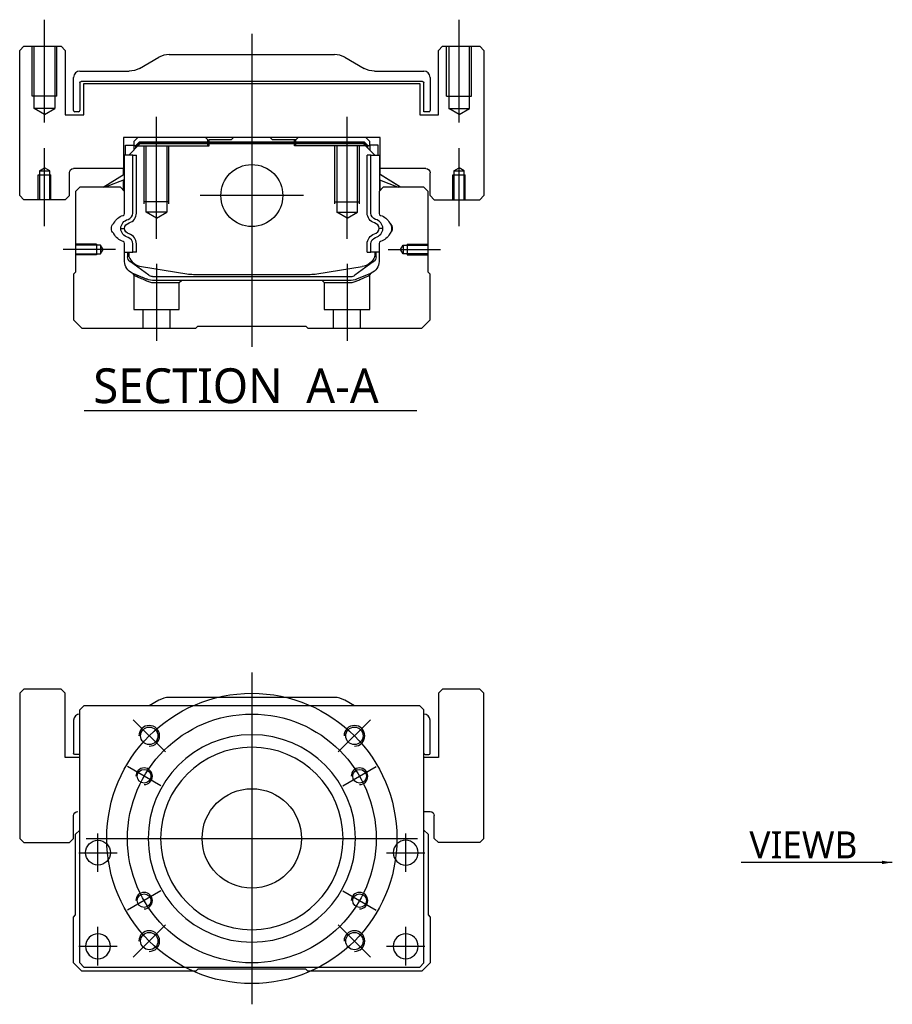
# Model space of a CAD drawing. Header units: millimetres. Extents: x 1805 to 4914, y -1594 to 860.
# Tile 1 of 41: x 1805 to 2016, y -1589 to -1351. Entities that reach past the tile are written whole.
import ezdxf
from ezdxf.lldxf.tags import DXFTag

# ---------------------------------------------------------------- set-up
doc = ezdxf.new("R2010")
doc.units = ezdxf.units.MM
doc.layers.get('0').update_dxf_attribs({"linetype": 'CONTINUOUS'})
doc.styles.add('CHN', font='Microsoft JhengHei.ttf')
doc.styles.add('DIM-7', font='SIMPLEX.shx', dxfattribs={"width": 0.7, "bigfont": 'chineset.shx'})
tags = doc.linetypes.add('DASHED', pattern=[25.72, 12.86, -12.86]).pattern_tags.tags
tags[6:7] = [DXFTag(74, 4), DXFTag(75, 0), DXFTag(340, '0'), DXFTag(46, 0.0), DXFTag(50, 0.0), DXFTag(44, 0.0), DXFTag(45, 0.0)]
tags[4:5] = [DXFTag(74, 4), DXFTag(75, 0), DXFTag(340, '0'), DXFTag(46, 0.0), DXFTag(50, 0.0), DXFTag(44, 0.0), DXFTag(45, 0.0)]
doc.dimstyles.new('CNS', dxfattribs={"dimtxt": 3.5, "dimasz": 2.5, "dimexe": 1, "dimexo": 1, "dimgap": 1, "dimtad": 1, "dimdsep": 46, "dimtxsty": 'DIM-7', "dimcen": 0.09, "dimclrd": 4, "dimclre": 4, "dimclrt": 1, "dimadec": 0, "dimazin": 0, "dimtfac": 1, "dimtmove": 0, "dimatfit": 3, "dimfxl": 1, "dimtvp": 0.971429, "dimtolj": 1, "dimarcsym": 0})

msp = doc.modelspace()

# ---------------------------------------------------------------- linework, layer by layer
at = {"ltscale": 0.2}
for p, q in [((1811.02, -1376.16), (1811.02, -1351.34)), ((1911.02, -1376.16), (1911.02, -1351.34)), ((1861.02, -1354.75), (1861.02, -1430.25)), ((1838.02, -1404.19), (1838.02, -1374.75)), ((1884.02, -1404.19), (1884.02, -1374.75)), ((1811.02, -1401.16), (1811.02, -1382.34)), ((1911.02, -1401.16), (1911.02, -1382.34)), ((1873.5, -1393.75), (1848.55, -1393.75)), ((1828.16, -1406.75), (1815.52, -1406.75)), ((1893.88, -1406.75), (1906.52, -1406.75)), ((1838.02, -1410.25), (1838.02, -1428.75)), ((1884.02, -1410.25), (1884.02, -1428.75)), ((1840.16, -1527.93), (1832.38, -1520.15)), ((1881.88, -1527.93), (1889.66, -1520.15)), ((1840.16, -1569.65), (1832.38, -1577.42)), ((1881.88, -1569.65), (1889.66, -1577.42))]:
    msp.add_line(p, q, dxfattribs=at)
at = {"linetype": 'Continuous'}
for p, q in [((1806.02, -1357.75), (1805.02, -1358.75)), ((1806.02, -1357.75), (1805.02, -1358.75)), ((1806.02, -1357.75), (1815.02, -1357.75)), ((1816.02, -1358.75), (1815.02, -1357.75)), ((1907.02, -1357.75), (1906.02, -1358.75)), ((1907.02, -1357.75), (1906.02, -1358.75)), ((1907.02, -1357.75), (1916.02, -1357.75)), ((1917.02, -1358.75), (1916.02, -1357.75)), ((1805.02, -1393.75), (1805.02, -1358.75)), ((1805.02, -1393.75), (1805.02, -1358.75)), ((1816.02, -1358.75), (1816.02, -1374.25)), ((1833.93, -1363.09), (1838.62, -1360.41)), ((1841.1, -1359.75), (1880.94, -1359.75)), ((1883.43, -1360.41), (1888.12, -1363.09)), ((1906.02, -1374.25), (1906.02, -1358.75)), ((1906.02, -1374.25), (1906.02, -1358.75)), ((1917.02, -1358.75), (1917.02, -1393.75)), ((1818.02, -1373.22), (1818.02, -1365.25)), ((1819.52, -1363.75), (1831.44, -1363.75)), ((1890.6, -1363.75), (1902.52, -1363.75)), ((1904.02, -1365.25), (1904.02, -1373.22)), ((1819.52, -1366.55), (1819.52, -1373.22)), ((1902.22, -1366.25), (1819.82, -1366.25)), ((1820.52, -1366.75), (1901.52, -1366.75)), ((1820.52, -1374.25), (1820.52, -1366.75)), ((1820.52, -1374.25), (1820.52, -1366.75)), ((1901.52, -1366.75), (1901.52, -1374.25)), ((1902.52, -1373.52), (1902.52, -1366.55)), ((1816.02, -1374.25), (1820.52, -1374.25)), ((1819.22, -1373.52), (1818.32, -1373.52)), ((1901.52, -1374.25), (1906.02, -1374.25)), ((1903.72, -1373.52), (1902.52, -1373.52)), ((1830.04, -1379.75), (1830.05, -1387.25)), ((1892.01, -1379.75), (1830.04, -1379.75)), ((1830.54, -1381.6), (1832.54, -1381.6)), ((1830.54, -1384), (1830.54, -1381.6)), ((1831.34, -1384), (1834.04, -1381.3)), ((1833.54, -1379.75), (1832.54, -1380.75)), ((1832.54, -1380.75), (1832.54, -1381.6)), ((1832.54, -1381.6), (1832.54, -1382.8)), ((1833.04, -1381.75), (1832.54, -1381.75)), ((1833.04, -1381.66), (1833.91, -1380.8)), ((1833.27, -1381.76), (1833.04, -1381.66)), ((1833.04, -1382.3), (1833.04, -1381.66)), ((1833.27, -1381.76), (1834, -1381.03)), ((1833.27, -1382.07), (1833.27, -1381.76)), ((1833.91, -1380.8), (1888.14, -1380.8)), ((1834, -1381.03), (1833.91, -1380.8)), ((1834, -1381.03), (1888.04, -1381.03)), ((1888, -1381.3), (1834.04, -1381.3)), ((1849.82, -1379.75), (1850.37, -1380.3)), ((1850.37, -1380.3), (1850.72, -1380.3)), ((1856.02, -1380.3), (1850.72, -1380.3)), ((1850.72, -1380.8), (1850.72, -1380.3)), ((1856.02, -1380.3), (1856.57, -1379.75)), ((1865.47, -1379.75), (1856.57, -1379.75)), ((1866.02, -1380.3), (1865.47, -1379.75)), ((1871.32, -1380.3), (1866.02, -1380.3)), ((1871.32, -1380.8), (1871.32, -1380.3)), ((1871.32, -1380.3), (1871.67, -1380.3)), ((1871.67, -1380.3), (1872.22, -1379.75)), ((1871.67, -1380.3), (1872.22, -1379.75)), ((1890.7, -1384), (1888, -1381.3)), ((1888.04, -1381.03), (1888.14, -1380.8)), ((1888.77, -1381.76), (1888.04, -1381.03)), ((1889, -1381.66), (1888.14, -1380.8)), ((1889.5, -1380.75), (1888.5, -1379.75)), ((1888.77, -1381.76), (1889, -1381.66)), ((1888.77, -1382.07), (1888.77, -1381.76)), ((1889, -1382.3), (1889, -1381.66)), ((1889.5, -1381.75), (1889, -1381.75)), ((1889.5, -1381.6), (1889.5, -1380.75)), ((1891.5, -1381.6), (1889.5, -1381.6)), ((1889.5, -1381.6), (1889.5, -1382.8)), ((1891.5, -1381.6), (1891.5, -1381.6)), ((1891.5, -1384), (1891.5, -1381.6)), ((1891.5, -1384), (1891.5, -1381.6)), ((1891.99, -1387.25), (1892.01, -1379.75)), ((1892, -1384), (1892.01, -1379.75)), ((1830.14, -1384), (1830.04, -1384)), ((1830.14, -1388.65), (1830.14, -1384)), ((1830.19, -1384), (1830.14, -1384)), ((1832.29, -1384), (1830.19, -1384)), ((1830.19, -1384), (1830.19, -1391.25)), ((1832.29, -1397.96), (1832.29, -1384)), ((1832.29, -1384), (1833.19, -1384)), ((1833.19, -1397.96), (1833.19, -1384)), ((1889.75, -1384), (1888.85, -1384)), ((1888.85, -1397.96), (1888.85, -1384)), ((1889.75, -1384), (1891.85, -1384)), ((1889.75, -1397.96), (1889.75, -1384)), ((1891.85, -1384), (1891.9, -1384)), ((1891.85, -1384), (1891.85, -1391.25)), ((1891.9, -1384), (1892, -1384)), ((1891.9, -1388.65), (1891.9, -1384)), ((1817.02, -1393.75), (1817.02, -1388.25)), ((1830.05, -1387.25), (1818.02, -1387.25)), ((1825.13, -1391.75), (1830.19, -1388.62)), ((1830.04, -1388.71), (1830.04, -1387.25)), ((1896.91, -1391.75), (1891.85, -1388.62)), ((1903.02, -1387.25), (1891.99, -1387.25)), ((1892, -1388.71), (1892, -1387.25)), ((1896.91, -1391.75), (1892, -1388.71)), ((1904.02, -1393.75), (1904.02, -1388.25)), ((1904.02, -1393.75), (1904.02, -1388.25)), ((1830.19, -1389.95), (1825.68, -1391.75)), ((1830.04, -1392.45), (1830.04, -1390.01)), ((1830.14, -1392.55), (1830.14, -1389.97)), ((1891.85, -1389.95), (1896.36, -1391.75)), ((1891.9, -1392.55), (1891.9, -1389.97)), ((1892, -1392.45), (1892, -1390.01)), ((1805.02, -1393.75), (1806.02, -1394.75)), ((1805.02, -1393.75), (1806.02, -1394.75)), ((1816.02, -1394.75), (1817.02, -1393.75)), ((1819.52, -1391.75), (1818.52, -1392.75)), ((1818.52, -1392.75), (1818.52, -1412.2)), ((1829.34, -1391.75), (1819.52, -1391.75)), ((1830.34, -1392.75), (1829.34, -1391.75)), ((1830.34, -1398.07), (1830.34, -1392.75)), ((1892.7, -1391.75), (1891.7, -1392.75)), ((1891.7, -1392.75), (1891.7, -1398.07)), ((1902.52, -1391.75), (1892.7, -1391.75)), ((1903.52, -1392.75), (1902.52, -1391.75)), ((1903.52, -1412.2), (1903.52, -1392.75)), ((1904.02, -1393.75), (1905.02, -1394.75)), ((1904.02, -1393.75), (1905.02, -1394.75)), ((1916.02, -1394.75), (1917.02, -1393.75)), ((1816.02, -1394.75), (1806.02, -1394.75)), ((1905.02, -1394.75), (1916.02, -1394.75)), ((1830.34, -1409.68), (1830.34, -1405.29)), ((1832.29, -1407.41), (1832.29, -1405.41)), ((1833.19, -1407.41), (1833.19, -1405.41)), ((1888.85, -1407.41), (1888.85, -1405.41)), ((1889.75, -1407.41), (1889.75, -1405.41)), ((1891.7, -1405.29), (1891.7, -1409.68)), ((1830.34, -1407.41), (1832.29, -1407.41)), ((1831.04, -1407.41), (1831.04, -1408.49)), ((1831.34, -1407.41), (1831.34, -1408.45)), ((1833.19, -1407.41), (1832.29, -1407.41)), ((1888.85, -1407.41), (1889.75, -1407.41)), ((1891.7, -1407.41), (1889.75, -1407.41)), ((1890.7, -1407.41), (1890.7, -1408.45)), ((1891, -1408.49), (1891, -1407.41)), ((1831.73, -1409.75), (1831.66, -1409.7)), ((1836.15, -1412.96), (1831.73, -1409.75)), ((1890.32, -1409.75), (1885.9, -1412.96)), ((1890.39, -1409.7), (1890.32, -1409.75)), ((1818.52, -1412.2), (1818.02, -1412.7)), ((1818.02, -1412.7), (1818.02, -1423.75)), ((1834.41, -1410.88), (1845.32, -1412.62)), ((1846.97, -1412.75), (1875.07, -1412.75)), ((1876.72, -1412.62), (1887.63, -1410.88)), ((1889.85, -1412.46), (1886.42, -1413.87)), ((1904.02, -1412.7), (1903.52, -1412.2)), ((1904.02, -1423.75), (1904.02, -1412.7)), ((1837.03, -1413.25), (1885.02, -1413.25)), ((1884.51, -1414.25), (1837.53, -1414.25)), ((1818.02, -1423.75), (1820.02, -1425.75)), ((1902.02, -1425.75), (1904.02, -1423.75)), ((1820.02, -1425.75), (1847.52, -1425.75)), ((1847.52, -1425.75), (1848.02, -1425.25)), ((1848.02, -1425.25), (1874.02, -1425.25)), ((1874.02, -1425.25), (1874.52, -1425.75)), ((1874.52, -1425.75), (1902.02, -1425.75)), ((1806.02, -1512.79), (1805.02, -1513.79)), ((1806.02, -1512.79), (1805.02, -1513.79)), ((1805.02, -1513.79), (1805.02, -1548.79)), ((1805.02, -1513.79), (1805.02, -1548.79)), ((1815.02, -1512.79), (1806.02, -1512.79)), ((1816.02, -1513.79), (1815.02, -1512.79)), ((1816.02, -1529.29), (1816.02, -1513.79)), ((1880.94, -1514.79), (1841.1, -1514.79)), ((1907.02, -1512.79), (1906.02, -1513.79)), ((1907.02, -1512.79), (1906.02, -1513.79)), ((1906.02, -1513.79), (1906.02, -1529.29)), ((1906.02, -1513.79), (1906.02, -1529.29)), ((1916.02, -1512.79), (1907.02, -1512.79)), ((1917.02, -1513.79), (1916.02, -1512.79)), ((1917.02, -1548.79), (1917.02, -1513.79)), ((1820.52, -1516.79), (1819.52, -1517.79)), ((1889.02, -1516.79), (1820.52, -1516.79)), ((1838.62, -1515.45), (1836.27, -1516.79)), ((1885.77, -1516.79), (1883.43, -1515.45)), ((1901.52, -1516.79), (1889.02, -1516.79)), ((1902.52, -1517.79), (1901.52, -1516.79)), ((1819.52, -1578.79), (1819.52, -1517.79)), ((1902.52, -1578.79), (1902.52, -1517.79)), ((1818.02, -1520.29), (1818.02, -1528.26)), ((1904.02, -1528.26), (1904.02, -1520.29)), ((1819.52, -1528.56), (1818.32, -1528.56)), ((1902.82, -1528.56), (1903.72, -1528.56)), ((1819.52, -1529.29), (1816.02, -1529.29)), ((1906.02, -1529.29), (1902.52, -1529.29)), ((1818.02, -1548.79), (1818.02, -1543.29)), ((1902.52, -1542.29), (1904.02, -1542.29)), ((1905.02, -1548.79), (1905.02, -1543.29)), ((1818.52, -1547.79), (1819.52, -1546.79)), ((1818.52, -1567.24), (1818.52, -1547.79)), ((1902.52, -1546.79), (1903.52, -1547.79)), ((1903.52, -1547.79), (1903.52, -1567.24)), ((1805.02, -1548.79), (1806.02, -1549.79)), ((1805.02, -1548.79), (1806.02, -1549.79)), ((1806.02, -1549.79), (1817.02, -1549.79)), ((1817.02, -1549.79), (1818.02, -1548.79)), ((1905.02, -1548.79), (1906.02, -1549.79)), ((1916.02, -1549.79), (1906.02, -1549.79)), ((1916.02, -1549.79), (1917.02, -1548.79)), ((1818.02, -1567.74), (1818.52, -1567.24)), ((1818.02, -1578.79), (1818.02, -1567.74)), ((1903.52, -1567.24), (1904.02, -1567.74)), ((1904.02, -1567.74), (1904.02, -1578.79)), ((1820.02, -1580.79), (1818.02, -1578.79)), ((1819.52, -1578.79), (1820.52, -1579.79)), ((1901.52, -1579.79), (1902.52, -1578.79)), ((1904.02, -1578.79), (1902.02, -1580.79)), ((1847.52, -1580.79), (1820.02, -1580.79)), ((1820.52, -1579.79), (1901.52, -1579.79)), ((1848.02, -1580.29), (1847.52, -1580.79)), ((1874.02, -1580.29), (1848.02, -1580.29)), ((1874.52, -1580.79), (1874.02, -1580.29)), ((1902.02, -1580.79), (1874.52, -1580.79))]:
    msp.add_line(p, q, dxfattribs=at)
at = {"linetype": 'DASHED', "ltscale": 0.08}
for p, q in [((1808.02, -1369.75), (1808.02, -1357.75)), ((1808.52, -1369.75), (1808.52, -1357.75)), ((1808.52, -1372.75), (1808.52, -1357.75)), ((1813.52, -1357.75), (1813.52, -1369.75)), ((1813.52, -1357.75), (1813.52, -1372.75)), ((1814.02, -1369.75), (1814.02, -1357.75)), ((1908.02, -1369.75), (1908.02, -1357.75)), ((1908.52, -1357.75), (1908.52, -1369.75)), ((1908.52, -1357.75), (1908.52, -1372.75)), ((1913.52, -1369.75), (1913.52, -1357.75)), ((1913.52, -1372.75), (1913.52, -1357.75)), ((1914.02, -1369.75), (1914.02, -1357.75)), ((1814.02, -1369.75), (1808.02, -1369.75)), ((1908.02, -1369.75), (1914.02, -1369.75)), ((1813.52, -1372.75), (1808.52, -1372.75)), ((1811.02, -1374.19), (1808.52, -1372.75)), ((1811.02, -1374.19), (1813.52, -1372.75)), ((1908.52, -1372.75), (1913.52, -1372.75)), ((1911.02, -1374.19), (1908.52, -1372.75)), ((1911.02, -1374.19), (1913.52, -1372.75)), ((1809.52, -1388.75), (1812.52, -1388.75)), ((1809.52, -1394.75), (1809.52, -1388.75)), ((1809.77, -1387.75), (1811.02, -1387.03)), ((1809.77, -1387.75), (1809.77, -1394.75)), ((1809.77, -1387.75), (1809.77, -1387.75)), ((1809.77, -1387.75), (1812.27, -1387.75)), ((1809.77, -1388.75), (1809.77, -1394.75)), ((1812.27, -1387.75), (1811.02, -1387.03)), ((1812.27, -1394.75), (1812.27, -1387.75)), ((1812.27, -1394.75), (1812.27, -1388.75)), ((1812.52, -1394.75), (1812.52, -1388.75)), ((1909.52, -1388.75), (1912.52, -1388.75)), ((1909.52, -1394.75), (1909.52, -1388.75)), ((1909.77, -1387.75), (1911.02, -1387.03)), ((1909.77, -1387.75), (1909.77, -1394.75)), ((1909.77, -1387.75), (1909.77, -1387.75)), ((1909.77, -1387.75), (1912.27, -1387.75)), ((1909.77, -1388.75), (1909.77, -1394.75)), ((1912.27, -1387.75), (1911.02, -1387.03)), ((1912.27, -1394.75), (1912.27, -1387.75)), ((1912.27, -1394.75), (1912.27, -1388.75)), ((1912.52, -1394.75), (1912.52, -1388.75))]:
    msp.add_line(p, q, dxfattribs=at)
at = {"linetype": 'DASHED'}
for p, q in [((1833.04, -1381.75), (1850.72, -1381.75)), ((1849.82, -1379.75), (1850.37, -1380.3)), ((1850.37, -1381.75), (1850.37, -1380.3)), ((1850.72, -1381.75), (1850.72, -1380.8)), ((1871.67, -1380.3), (1871.32, -1380.3)), ((1871.32, -1381.75), (1871.32, -1380.8)), ((1889, -1381.75), (1871.32, -1381.75)), ((1871.67, -1381.75), (1871.67, -1380.3)), ((1890.3, -1381.8), (1890.3, -1381.8)), ((1892, -1384), (1892, -1384)), ((1892.07, -1388.75), (1892.07, -1388.75)), ((1837.57, -1414.75), (1843.52, -1414.75)), ((1843.52, -1414.75), (1844.02, -1414.25)), ((1877.97, -1414.25), (1878.47, -1414.75)), ((1878.47, -1414.75), (1884.47, -1414.75)), ((1816.02, -1513.79), (1815.02, -1512.79)), ((1816.02, -1529.29), (1816.02, -1513.79)), ((1917.02, -1513.79), (1916.02, -1512.79)), ((1917.02, -1548.79), (1917.02, -1513.79)), ((1818.02, -1548.79), (1818.02, -1543.29)), ((1817.02, -1549.79), (1818.02, -1548.79)), ((1916.02, -1549.79), (1917.02, -1548.79))]:
    msp.add_line(p, q, dxfattribs=at)
at = {"linetype": 'DASHED', "ltscale": 0.1}
for p, q in [((1835.02, -1395.75), (1835.02, -1381.75)), ((1835.52, -1397.75), (1835.52, -1381.75)), ((1840.52, -1381.75), (1840.52, -1397.75)), ((1841.02, -1395.75), (1841.02, -1381.75)), ((1881.02, -1395.75), (1881.02, -1381.75)), ((1881.52, -1381.75), (1881.52, -1397.75)), ((1886.52, -1397.75), (1886.52, -1381.75)), ((1887.02, -1395.75), (1887.02, -1381.75)), ((1841.02, -1395.3), (1835.02, -1395.3)), ((1881.02, -1395.3), (1887.02, -1395.3)), ((1840.52, -1397.75), (1835.52, -1397.75)), ((1838.02, -1399.19), (1835.52, -1397.75)), ((1838.02, -1399.19), (1840.52, -1397.75)), ((1881.52, -1397.75), (1886.52, -1397.75)), ((1884.02, -1399.19), (1881.52, -1397.75)), ((1884.02, -1399.19), (1886.52, -1397.75)), ((1823.52, -1405.45), (1818.52, -1405.45)), ((1824.52, -1405.68), (1818.52, -1405.68)), ((1823.52, -1405.45), (1823.52, -1408.05)), ((1825.16, -1406.75), (1824.52, -1405.68)), ((1824.52, -1405.68), (1824.52, -1407.83)), ((1896.88, -1406.75), (1897.53, -1405.68)), ((1897.53, -1405.68), (1903.52, -1405.68)), ((1897.53, -1405.68), (1897.53, -1407.83)), ((1898.52, -1405.45), (1898.52, -1408.05)), ((1898.52, -1405.45), (1903.52, -1405.45)), ((1818.52, -1407.83), (1824.52, -1407.83)), ((1823.52, -1408.05), (1818.52, -1408.05)), ((1824.52, -1407.83), (1825.16, -1406.75)), ((1897.53, -1407.83), (1896.88, -1406.75)), ((1903.52, -1407.83), (1897.53, -1407.83)), ((1898.52, -1408.05), (1903.52, -1408.05)), ((1832.52, -1412.93), (1832.52, -1421.25)), ((1843.52, -1421.25), (1843.52, -1414.75)), ((1878.47, -1414.75), (1878.47, -1421.25)), ((1889.47, -1421.25), (1889.47, -1412.95)), ((1832.52, -1421.25), (1843.52, -1421.25)), ((1834.72, -1421.25), (1834.72, -1425.75)), ((1841.32, -1425.75), (1841.32, -1421.25)), ((1878.47, -1421.25), (1889.47, -1421.25)), ((1880.67, -1421.25), (1880.67, -1425.75)), ((1887.27, -1425.75), (1887.27, -1421.25))]:
    msp.add_line(p, q, dxfattribs=at)
msp.add_line((1820.55, -1445.58), (1900.83, -1445.58))
at = {"ltscale": 0.3}
for p, q in [((1861.02, -1508.79), (1861.02, -1588.79)), ((1821.02, -1548.79), (1901.02, -1548.79))]:
    msp.add_line(p, q, dxfattribs=at)
at = {"ltscale": 0.1}
for p, q in [((1839.07, -1536.11), (1831.01, -1531.46)), ((1882.98, -1536.11), (1891.03, -1531.46)), ((1823.91, -1556.87), (1823.91, -1547.57)), ((1898.14, -1556.87), (1898.14, -1547.57)), ((1819.26, -1552.22), (1828.56, -1552.22)), ((1893.49, -1552.22), (1902.79, -1552.22)), ((1839.07, -1561.46), (1831.01, -1566.11)), ((1882.98, -1561.46), (1891.03, -1566.11)), ((1823.91, -1579.44), (1823.91, -1570.14)), ((1898.14, -1579.44), (1898.14, -1570.14)), ((1819.26, -1574.79), (1828.56, -1574.79)), ((1893.49, -1574.79), (1902.79, -1574.79))]:
    msp.add_line(p, q, dxfattribs=at)
at = {"linetype": 'Continuous'}
for centre, radius in [((1861.02, -1393.75), 7.47), ((1836.27, -1524.04), 2.1), ((1885.77, -1524.04), 2.1), ((1835.04, -1533.79), 1.65), ((1887, -1533.79), 1.65), ((1861.02, -1548.79), 12), ((1823.91, -1552.22), 3), ((1835.04, -1563.79), 1.65), ((1887, -1563.79), 1.65), ((1836.27, -1573.54), 2.1), ((1885.77, -1573.54), 2.1)]:
    msp.add_circle(centre, radius, dxfattribs=at)
at = {"ltscale": 0.3}
for radius in [35, 30]:
    msp.add_circle((1861.02, -1548.79), radius, dxfattribs=at)
at = {"linetype": 'Continuous', "extrusion": (0, 0, -1)}
for centre, radius in [((-1861.02, -1548.79), 25), ((-1861.02, -1548.79), 22), ((-1898.14, -1552.22), 3), ((-1823.91, -1574.79), 3), ((-1898.14, -1574.79), 3)]:
    msp.add_circle(centre, radius, dxfattribs=at)
at = {"linetype": 'Continuous'}
for centre, radius, start, end in [((1841.1, -1364.75), 5, 90, 119.7449), ((1880.94, -1364.75), 5, 60.2551, 90), ((1819.52, -1365.25), 1.5, 90, 180), ((1902.52, -1365.25), 1.5, 0, 90), ((1818.32, -1373.22), 0.3, 180, 270), ((1819.22, -1373.22), 0.3, 270, 0), ((1903.72, -1373.22), 0.3, 270, 0), ((1829.84, -1398.07), 0.5, 285.1919, 0), ((1830.69, -1397.96), 1.6, 286.8095, 0), ((1830.69, -1397.96), 2.5, 286.8095, 0), ((1892.2, -1398.07), 0.5, 180, 254.8081), ((1827.49, -1400.29), 0.3, 310.437, 335.092), ((1890.17, -1401.86), 1.58, 6.5313, 73.1905), ((1890.17, -1401.86), 2.48, 4.1548, 73.1905), ((1894.56, -1400.29), 0.3, 204.908, 229.563), ((1827.49, -1403.07), 0.3, 24.908, 49.563), ((1830.69, -1405.41), 2.5, 0, 73.1905), ((1890.17, -1401.5), 1.58, 286.8095, 353.4687), ((1890.17, -1401.5), 2.48, 286.8095, 355.8452), ((1894.56, -1403.07), 0.3, 130.437, 155.092), ((1829.84, -1405.29), 0.5, 0, 74.8081), ((1830.69, -1405.41), 1.6, 0, 73.1905), ((1892.2, -1405.29), 0.5, 105.1919, 180), ((1887, -1406.93), 4, 337.6678, 353.1681), ((1835.04, -1406.93), 4, 202.3316, 260.9414), ((1846.97, -1402.25), 10.5, 260.9414, 270), ((1875.07, -1402.25), 10.5, 270, 279.0586), ((1885.02, -1411.75), 1.5, 270, 306.0274), ((1841.1, -1519.79), 5, 90, 119.7449), ((1880.94, -1519.79), 5, 60.2551, 90), ((1819.52, -1520.29), 1.5, 90, 180), ((1902.52, -1520.29), 1.5, 0, 90), ((1902.82, -1528.26), 0.3, 180, 270), ((1903.72, -1528.26), 0.3, 270, 0)]:
    msp.add_arc(centre, radius, start, end, dxfattribs=at)
at = {"linetype": 'Continuous', "extrusion": (1e-16, 0, -1)}
for centre, radius, start, end in [((-1831.44, -1358.75), 5, 240.2551, 270), ((-1890.6, -1358.75), 5, 270, 299.7449), ((-1819.82, -1366.55), 0.3, 0, 90), ((-1902.22, -1366.55), 0.3, 90, 180), ((-1818.02, -1388.25), 1, 0, 90), ((-1903.02, -1388.25), 1, 90, 180), ((-1903.02, -1388.25), 1, 90, 180), ((-1891.35, -1397.96), 2.5, 286.8095, 0), ((-1891.35, -1397.96), 1.6, 286.8095, 0), ((-1891.35, -1405.41), 2.5, 0, 73.1905), ((-1891.35, -1405.41), 1.6, 0, 73.1905), ((-1835.04, -1406.93), 4, 337.6678, 353.1681), ((-1818.32, -1528.26), 0.3, 270, 0)]:
    msp.add_arc(centre, radius, start, end, dxfattribs=at)
at = {"linetype": 'Continuous', "extrusion": (0, 0, -1)}
for centre, radius, start, end in [((-1830.87, -1401.86), 3.43, 24.908, 74.8081), ((-1891.17, -1401.86), 3.43, 105.1919, 155.092), ((-1828.67, -1401.68), 1.53, 310.437, 49.563), ((-1831.87, -1401.86), 2.48, 4.1548, 73.1905), ((-1831.87, -1401.86), 1.58, 6.5313, 73.1905), ((-1893.37, -1401.68), 1.53, 130.437, 229.563), ((-1891.17, -1401.86), 3.58, 161.7181, 177.1235), ((-1830.87, -1401.5), 3.43, 285.1919, 335.092), ((-1831.87, -1401.5), 2.48, 286.8095, 355.8452), ((-1831.87, -1401.5), 1.58, 286.8095, 353.4687), ((-1891.17, -1401.5), 3.43, 204.908, 254.8081), ((-1891.17, -1401.5), 3.58, 182.8765, 198.2819), ((-1835.04, -1406.93), 3.77, 349.0413, 352.7469), ((-1833.34, -1409.68), 3, 292.4327, 0), ((-1832.54, -1408.49), 1.5, 306.0274, 0), ((-1887, -1406.93), 4, 202.3316, 260.9414), ((-1888.7, -1409.68), 3, 180, 247.5673), ((-1889.5, -1408.49), 1.5, 180, 233.9726), ((-1837.53, -1409.25), 5, 270, 292.4327), ((-1837.03, -1411.75), 1.5, 270, 306.0274), ((-1884.51, -1409.25), 5, 247.5673, 270), ((-1819.02, -1543.29), 1, 0, 90), ((-1904.02, -1543.29), 1, 90, 180)]:
    msp.add_arc(centre, radius, start, end, dxfattribs=at)
for centre, radius in [((1836.27, -1524.04), 2.5), ((1885.77, -1524.04), 2.5), ((1835.04, -1533.79), 2), ((1887, -1533.79), 2), ((1835.04, -1563.79), 2), ((1887, -1563.79), 2), ((1836.27, -1573.54), 2.5), ((1885.77, -1573.54), 2.5)]:
    msp.add_arc(centre, radius, 270, 180)
at = {"linetype": 'DASHED', "extrusion": (0, 0, -1)}
msp.add_arc((-1819.02, -1543.29), 1, 0, 90, dxfattribs=at)
at = {"linetype": 'Continuous'}
for points, degree in [([(1830.19, -1391.25), (1830.19, -1391.85)], 1), ([(1891.85, -1391.25), (1891.85, -1391.85)], 1), ([(1830.19, -1391.85), (1830.19, -1392.6)], 1), ([(1891.85, -1391.85), (1891.85, -1392.6)], 1), ([(1829.4, -1401.68), (1829.7, -1401.68), (1830, -1401.68), (1830.3, -1401.68)], 3), ([(1892.65, -1401.68), (1892.34, -1401.68), (1892.04, -1401.68), (1891.74, -1401.68)], 3)]:
    msp.add_open_spline(points, degree=degree, dxfattribs=at)
at = {"linetype": 'DASHED'}
for points in [[(1832.21, -1412.46), (1832.52, -1412.93)], [(1889.47, -1412.95), (1889.78, -1412.49)]]:
    msp.add_open_spline(points, degree=1, dxfattribs=at)
for points, degree, knots in [([(1832.21, -1412.46), (1832.21, -1412.46), (1833.14, -1412.85), (1834.06, -1413.23), (1835.63, -1413.87)], 2, [0, 0, 0, 0.5, 0.5, 1, 1, 1]), ([(1832.52, -1412.93), (1832.52, -1412.93), (1832.52, -1412.93), (1833, -1413.14), (1834.3, -1413.73), (1835.18, -1414.12), (1835.65, -1414.33)], 3, [0, 0, 0, 0, 0.000815, 0.486557, 0.726811, 1, 1, 1, 1]), ([(1835.65, -1414.33), (1835.96, -1414.46), (1836.56, -1414.69), (1837.24, -1414.73), (1837.57, -1414.75)], 3, [0, 0, 0, 0, 0.515943, 1, 1, 1, 1]), ([(1884.47, -1414.75), (1884.8, -1414.73), (1885.48, -1414.69), (1886.08, -1414.46), (1886.39, -1414.33)], 3, [0, 0, 0, 0, 0.484584, 1, 1, 1, 1]), ([(1886.39, -1414.33), (1886.71, -1414.19), (1887.31, -1413.92), (1888.07, -1413.58), (1889.06, -1413.13), (1889.47, -1412.95), (1889.47, -1412.95)], 3, [0, 0, 0, 0, 0.185898, 0.357233, 0.514425, 1, 1, 1, 1])]:
    msp.add_open_spline(points, degree=degree, knots=knots, dxfattribs=at)

# ---------------------------------------------------------------- texts
at = {"style": 'CHN'}
for s, insert, char_height, attachment_point in [('SECTION  A-A ', (1822.79, -1439.67), 8.4, 4), ('VIEWB', (2007.09, -1553.58), 6.5, 9)]:
    msp.add_mtext(s, dxfattribs=dict(at, insert=insert, char_height=char_height, attachment_point=attachment_point))

# ---------------------------------------------------------------- leaders
at = {"annotation_type": 0, "has_hookline": 1, "hookline_direction": 1}
msp.add_leader([(2015.52, -1554.57), (1981.07, -1554.58)], dimstyle='CNS', override={"dimtxt": 6.5, "dimtxsty": 'CHN'}, dxfattribs=at)

doc.saveas('drawing.dxf')
